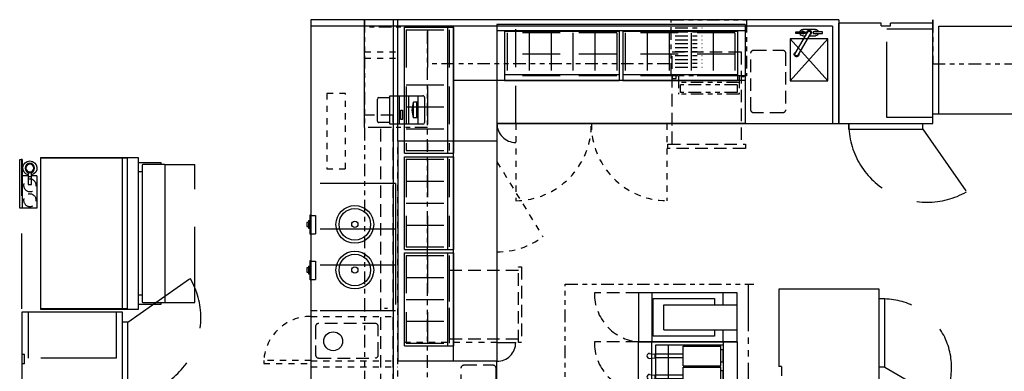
# Model space of a CAD drawing. Header units: inches. Extents: x -119 to 3951, y 0 to 4293.
# Tile 63 of 68: x 3065 to 3378, y 3887 to 3999. Entities that reach past the tile are written whole.
import ezdxf

# ---------------------------------------------------------------- set-up
doc = ezdxf.new("R2010")
doc.units = ezdxf.units.IN
doc.header["$LTSCALE"] = 48
doc.header["$MEASUREMENT"] = 0
for name, pattern in [('A1-DASH', [0.2383, 0.0833, -0.031, 0.031, -0.031, 0.031, -0.031]), ('A2-DASH', [0.5225, 0.3125, -0.042, 0.042, -0.042, 0.042, -0.042]), ('DASHED', [0.75, 0.5, -0.25]), ('HIDDEN', [0.375, 0.25, -0.125]), ('L-DASH', [0.1249, 0.0833, -0.0416]), ('S-DASH', [0.082, 0.041, -0.041])]:
    doc.linetypes.add(name, pattern=pattern)
for name, color, linetype in [('200', 2, 'CONTINUOUS'), ('201', 2, 'HIDDEN'), ('206', 1, 'DASHED'), ('206-KCL-DS', 1, 'DASHED'), ('FS-CURB', 5, 'L-DASH'), ('FS-DSH01', 1, 'S-DASH'), ('FS-DSH03', 1, 'L-DASH'), ('FS-DSHA1', 4, 'A1-DASH'), ('FS-EQCTR', 4, 'CONTINUOUS'), ('FS-EQPMT', 2, 'CONTINUOUS'), ('FS-HDS01', 6, 'A1-DASH'), ('FS-HDS02', 6, 'A2-DASH')]:
    doc.layers.add(name, color=color, linetype=linetype)

# ---------------------------------------------------------------- blocks, each defined once
blk = doc.blocks.new('TRA06P')
at = {"layer": '200'}
for p, q in [((13.4375, 0), (0, 0)), ((0, -32), (0, 0)), ((13.4375, -0.875), (13.4375, 0)), ((16.4375, -0.875), (16.4375, 0)), ((29.875, 0), (16.4375, 0)), ((29.875, -32), (29.875, 0)), ((13.4375, -0.875), (16.4375, -0.875)), ((0, -32), (29.875, -32)), ((3.125, -33.71875), (3.125, -32)), ((3.125, -33.71875), (26.75, -33.71875)), ((26.75, -33.71875), (26.75, -32))]:
    blk.add_line(p, q, dxfattribs=at)
at = {"layer": '206'}
for p, q in [((29.875, -2), (15.25, -2)), ((15.25, -30), (15.25, -2)), ((29.875, -30), (15.25, -30)), ((26.75, -33.71875), (40.625, -53.65064))]:
    blk.add_line(p, q, dxfattribs=at)
blk.add_arc((28.125, -32), 25, 180, 300, dxfattribs=at)
blk = doc.blocks.new('e2d0104p')
at = {"layer": 'FS-DSH03'}
for p, q in [((10, 0), (1, 0)), ((0, -1), (0, -19)), ((11, -19), (11, -1)), ((1, -20), (10, -20))]:
    blk.add_line(p, q, dxfattribs=at)
for centre, start, end in [((1, -1), 90, 180), ((10, -1), 0, 90), ((1, -19), 180, 270), ((10, -19), 270, 0)]:
    blk.add_arc(centre, 1, start, end, dxfattribs=at)
blk = doc.blocks.new('F-3511')
at = {"layer": 'FS-EQPMT'}
for p, q in [((-4.25, 0.25), (-1.25, 0.25)), ((-4.25, -0.25), (-4.25, 0.25)), ((-2, 1), (2, 1)), ((-1.25, 0.25), (-1.25, -0.25)), ((4.43, -6.68), (0.43, 0.25)), ((1.25, 0.25), (1.25, -0.25)), ((4.25, 0.25), (1.25, 0.25)), ((4.25, -0.25), (4.25, 0.25)), ((-1.25, -0.25), (-4.25, -0.25)), ((0, -1), (-2, -1)), ((-0.43, -0.25), (3.57, -7.18)), ((2, -1), (1.15, -1)), ((1.25, -0.25), (4.25, -0.25))]:
    blk.add_line(p, q, dxfattribs=at)
for centre, radius, start, end in [((-2, 0), 1, 90, 165.5225), ((-2, 0), 0.5, 30, 150), ((0, 0), 0.75, 341.8103, 258.1897), ((0, 0), 0.5, 30, 210), ((2, 0), 0.5, 30, 150), ((2, 0), 1, 14.4775, 90), ((-2, 0), 1, 194.4775, 270), ((-2, 0), 0.5, 210, 330), ((2, 0), 0.5, 210, 330), ((2, 0), 1, 270, 345.5225), ((4, -6.93), 0.75, 161.8103, 78.1897), ((4, -6.93), 0.5, 210, 30)]:
    blk.add_arc(centre, radius, start, end, dxfattribs=at)
blk = doc.blocks.new('P-PRNTR')
at = {"layer": 'FS-EQPMT'}
for p, q in [((-4, 11), (-4, 14.5)), ((-3.5, 15), (3.5, 15)), ((4, 14.5), (4, 11)), ((-4.5, 11), (4.5, 11)), ((-4.5, 0.5), (-4.5, 11)), ((4.5, 11), (4.5, 0.5)), ((-4.5, 8), (4.5, 8)), ((-3, 7), (-3, 7.5)), ((-3, 7.5), (0, 7.5)), ((0, 7), (-3, 7)), ((0, 7.5), (0, 7)), ((-4.5, 5), (4.5, 5)), ((-2.5, 3.5), (2.5, 3.5)), ((-2.5, 2), (-2.5, 3.5)), ((2.5, 2), (2.5, 3.5)), ((-4.5, 2), (4.5, 2)), ((4, 0), (-4, 0)), ((-2.5, 2.5), (2.5, 2.5))]:
    blk.add_line(p, q, dxfattribs=at)
for centre, radius, start, end in [((-3.5, 14.5), 0.5, 90, 180), ((3.5, 14.5), 0.5, 0, 90), ((0, -2.5), 6.5, 67.3801, 112.6199), ((-4, 0.5), 0.5, 180, 270), ((4, 0.5), 0.5, 270, 0)]:
    blk.add_arc(centre, radius, start, end, dxfattribs=at)
blk = doc.blocks.new('p-ucd24')
at = {"layer": 'FS-DSH03'}
for p, q in [((0.5, 12), (1.5, 12)), ((0.5, -12), (0.5, 12)), ((1.5, 12), (1.5, -12)), ((1.5, 11), (23.5, 11)), ((23.5, 11), (23.5, -11)), ((1.5, -12), (0.5, -12)), ((23.5, -11), (1.5, -11))]:
    blk.add_line(p, q, dxfattribs=at)
blk = doc.blocks.new('FCA041P')
at = {"layer": '200'}
for p, q in [((0, -31.01, -37.54), (0, 0, -37.54)), ((0, 0, -37.54), (48.27, 0, -37.54)), ((48.27, 0, -37.54), (48.27, -31.01, -37.54)), ((48.27, -31.01, -37.54), (0, -31.01, -37.54)), ((1.64, -31.01, -37.54), (1.64, -32.26, -37.54)), ((4.52, -32.26, -37.54), (4.52, -31.01, -37.54)), ((43.75, -32.26, -37.54), (43.75, -31.01, -37.54)), ((46.64, -38.13, -37.54), (46.64, -31.01, -37.54)), ((1.64, -32.26, -37.54), (1.64, -38.13, -37.54)), ((2.23, -32.51, -37.54), (2.23, -39.38, -37.54)), ((45.79, -32.26, -37.54), (2.48, -32.26, -37.54)), ((46.04, -39.38, -37.54), (46.04, -32.51, -37.54)), ((1.89, -38.38, -37.54), (2.23, -38.38, -37.54)), ((2.48, -39.63, -37.54), (45.79, -39.63, -37.54)), ((46.04, -38.38, -37.54), (46.39, -38.38, -37.54))]:
    blk.add_line(p, q, dxfattribs=at)
for centre, start, end in [((2.48, -32.51, -37.54), 90, 180), ((45.79, -32.51, -37.54), 0, 90), ((1.89, -38.13, -37.54), 180, 270), ((2.48, -39.38, -37.54), 180, 270), ((45.79, -39.38, -37.54), 270, 0), ((46.39, -38.13, -37.54), 270, 0)]:
    blk.add_arc(centre, 0.25, start, end, dxfattribs=at)
at = {"layer": '206'}
for p, q in [((2.23, -39.38, -37.54), (2.23, -49.03, -39.95)), ((46.04, -39.38, -37.54), (46.04, -49.03, -37.54)), ((2.23, -49.03, -39.95), (46.04, -49.03, -37.54))]:
    blk.add_line(p, q, dxfattribs=at)
blk = doc.blocks.new('HAA18RP')
at = {"layer": '200'}
for p, q in [((0, -6), (48, -6)), ((0, -33.5), (0, -6)), ((48, -33.5), (48, -6)), ((0, -32), (48, -32)), ((48, -33.5), (0, -33.5))]:
    blk.add_line(p, q, dxfattribs=at)
at = {"layer": '206'}
blk.add_line((0, 0), (47.75, 0), dxfattribs=at)
blk = doc.blocks.new('WMJ08P')
at = {"layer": '200', "color": 2}
for p, q in [((16.15625, -27), (10, -27)), ((10, -27.25), (10, -27)), ((16.15625, -27.25), (10, -27.25)), ((10.15625, -27), (10.15625, -25.5)), ((10.15625, -25.5), (16, -25.5)), ((11.791657, -27.75), (11.791657, -27.25)), ((11.791657, -27.75), (14.208343, -27.75)), ((12.347951, -27.75), (12.347951, -28.25)), ((13.652049, -28.25), (13.652049, -27.75)), ((14.208343, -27.75), (14.208343, -27.25)), ((16, -27), (16, -25.5)), ((16.15625, -27.25), (16.15625, -27)), ((12.347951, -28.25), (13.652049, -28.25))]:
    blk.add_line(p, q, dxfattribs=at)
blk.add_circle((13, -13), 6, dxfattribs=at)
at = {"layer": '200'}
for radius in [5.03125, 1]:
    blk.add_circle((13, -13), radius, dxfattribs=at)
at = {"layer": '206', "color": 1, "linetype": 'DASHED'}
for p, q in [((0, 0), (26, 0)), ((0, 0), (0, -27)), ((26, 0), (26, -27)), ((0, -27), (10, -27)), ((16.15625, -27), (26, -27))]:
    blk.add_line(p, q, dxfattribs=at)
blk = doc.blocks.new('e4c0202p')
at = {"layer": 'FS-DSH03'}
for p, q in [((0, -31.5), (0, -45.5)), ((15.62, -31.5), (15.62, -45.5)), ((46.88, -31.5), (46.88, -45.5))]:
    blk.add_line(p, q, dxfattribs=at)
for centre, start, end in [((0.23, -30.03), 269.1588, 354.5619), ((15.85, -30.03), 269.1588, 354.5619), ((46.65, -30.03), 185.4381, 270.8412)]:
    blk.add_arc(centre, 15.47, start, end, dxfattribs=at)
at = {"layer": 'FS-EQPMT'}
for p, q in [((0, 0), (0, -31.5)), ((15.62, 0), (0, 0)), ((11.81, 0), (3.81, 0)), ((3.81, -23.38), (3.81, 0)), ((15.62, 0), (46.88, 0)), ((15.62, 0), (15.62, -31.5)), ((31.25, -27.25), (31.25, 0)), ((46.88, 0), (46.88, -31.5)), ((11.81, -23.38), (11.81, 0)), ((15.62, -31.5), (15.62, 0)), ((3.81, -4.5), (0, -4.5)), ((15.62, -4.5), (11.81, -4.5)), ((15.62, -4.5), (46.88, -4.5)), ((16.63, -4.5), (16.63, -26)), ((16.94, -17.25), (16.94, -5.25)), ((23.23, -5.25), (16.94, -5.25)), ((18.09, -4.5), (18.09, -5.25)), ((22.09, -4.5), (18.09, -4.5)), ((22.09, -4.5), (22.09, -5.25)), ((23.23, -17.25), (23.23, -5.25)), ((29.92, -5.25), (23.64, -5.25)), ((23.64, -17.25), (23.64, -5.25)), ((28.78, -4.5), (24.78, -4.5)), ((24.78, -4.5), (24.78, -5.25)), ((28.78, -4.5), (28.78, -5.25)), ((29.92, -17.25), (29.92, -5.25)), ((30.13, -26), (30.13, -4.5)), ((32.38, -26), (32.38, -4.5)), ((32.58, -17.25), (32.58, -5.25)), ((32.58, -5.25), (38.86, -5.25)), ((33.72, -4.5), (33.72, -5.25)), ((33.72, -4.5), (37.72, -4.5)), ((37.72, -4.5), (37.72, -5.25)), ((38.86, -17.25), (38.86, -5.25)), ((39.27, -5.25), (45.56, -5.25)), ((39.27, -17.25), (39.27, -5.25)), ((40.41, -4.5), (44.41, -4.5)), ((40.41, -4.5), (40.41, -5.25)), ((44.41, -4.5), (44.41, -5.25)), ((45.56, -17.25), (45.56, -5.25)), ((45.88, -4.5), (45.88, -26)), ((1.81, -26.75), (1.81, -7.25)), ((1.81, -7.25), (3.81, -7.25)), ((11.81, -7.25), (13.81, -7.25)), ((13.81, -7.25), (13.81, -26.75)), ((23.23, -17.25), (16.94, -17.25)), ((19.48, -17.25), (19.48, -26.27)), ((20.66, -17.25), (20.66, -26.27)), ((29.92, -17.25), (23.64, -17.25)), ((26.17, -17.25), (26.17, -26.27)), ((27.36, -17.25), (27.36, -26.27)), ((32.58, -17.25), (38.86, -17.25)), ((35.14, -17.25), (35.14, -26.27)), ((36.33, -17.25), (36.33, -26.27)), ((39.27, -17.25), (45.56, -17.25)), ((41.84, -17.25), (41.84, -26.27)), ((43.02, -17.25), (43.02, -26.27)), ((11.81, -23.38), (3.81, -23.38)), ((16.63, -22), (30.13, -22)), ((45.88, -22), (32.38, -22)), ((0, -27.25), (15.62, -27.25)), ((13.81, -26.75), (1.81, -26.75)), ((46.88, -27.25), (15.62, -27.25)), ((16.63, -26), (30.13, -26)), ((19.26, -27.94), (19.48, -26.27)), ((19.48, -26.2), (20.66, -26.2)), ((20.88, -27.94), (20.66, -26.27)), ((25.95, -27.94), (26.17, -26.27)), ((26.17, -26.2), (27.36, -26.2)), ((27.58, -27.94), (27.36, -26.27)), ((45.88, -26), (32.38, -26)), ((34.92, -27.94), (35.14, -26.27)), ((36.33, -26.2), (35.14, -26.2)), ((36.55, -27.94), (36.33, -26.27)), ((41.62, -27.94), (41.84, -26.27)), ((43.02, -26.2), (41.84, -26.2)), ((43.24, -27.94), (43.02, -26.27)), ((0, -31.5), (15.62, -31.5)), ((46.88, -31.5), (15.62, -31.5))]:
    blk.add_line(p, q, dxfattribs=at)
for centre in [(20.07, -27.94), (26.76, -27.94), (35.74, -27.94), (42.43, -27.94)]:
    blk.add_arc(centre, 0.812, 180, 0, dxfattribs=at)
blk = doc.blocks.new('E1D0113P')
at = {"layer": 'FS-DSH03'}
for centre in [(-7.25, -3.25), (-2.5, -3.25)]:
    blk.add_circle(centre, 2, dxfattribs=at)
at = {"layer": 'FS-EQPMT'}
for p, q in [((0, 0), (-15.5, 0)), ((-15.5, 0), (-15.5, -0.75)), ((0, -5.5), (0, 0)), ((-15.5, -0.75), (0, -0.75)), ((-11.31, -2.75), (-7.5, -2.75)), ((-10.25, -2.75), (-10.25, -0.75)), ((-10, -3.75), (-10, -2.75)), ((-7.5, -2.75), (-7.5, -3.75)), ((-7.5, -3.75), (-11.31, -3.75)), ((-10.25, -5.5), (-10.25, -3.75)), ((-10.25, -5.5), (0, -5.5))]:
    blk.add_line(p, q, dxfattribs=at)
for radius in [1.52, 1.25]:
    blk.add_circle((-12.75, -3.25), radius, dxfattribs=at)
blk.add_arc((-12.75, -3.25), 2.26, 12.7597, 347.2403, dxfattribs=at)

msp = doc.modelspace()

# ---------------------------------------------------------------- linework, layer by layer
at = {"layer": '200', "linetype": 'Continuous'}
for p, q in [((3183.71, 3999.07), (3183.71, 3570.7)), ((3216.71, 3960.44), (3216.71, 3890.44)), ((3216.71, 3775.17), (3216.71, 3890.44))]:
    msp.add_line(p, q, dxfattribs=at)
at = {"layer": '200'}
for p, q in [((3216.71, 3997.52), (3216.71, 3966.02)), ((3295.71, 3997.52), (3216.71, 3997.52)), ((3295.71, 3997.52), (3295.71, 3966.02)), ((3187.3, 3956.61), (3187.3, 3996.67)), ((3187.3, 3996.67), (3203.04, 3996.67)), ((3201.13, 3956.61), (3201.13, 3996.67)), ((3203.04, 3956.61), (3203.04, 3996.67)), ((3295.71, 3995.52), (3216.71, 3995.52)), ((3219.14, 3995.43), (3219.14, 3979.7)), ((3219.14, 3995.43), (3255.66, 3995.43)), ((3255.66, 3995.43), (3255.66, 3979.7)), ((3256.76, 3995.43), (3256.76, 3979.7)), ((3256.76, 3995.43), (3293.28, 3995.43)), ((3293.28, 3995.43), (3293.28, 3979.7)), ((3219.14, 3981.61), (3255.66, 3981.61)), ((3256.76, 3981.61), (3293.28, 3981.61)), ((3216.71, 3979.87), (3295.71, 3979.87)), ((3219.14, 3979.7), (3255.66, 3979.7)), ((3256.76, 3979.7), (3293.28, 3979.7)), ((3295.71, 3966.02), (3216.71, 3966.02)), ((3185.21, 3960.44), (3185.21, 3890.44)), ((3216.71, 3960.44), (3185.21, 3960.44)), ((3202.86, 3890.44), (3202.86, 3960.44)), ((3187.3, 3956.61), (3203.04, 3956.61)), ((3187.3, 3955.51), (3203.04, 3955.51)), ((3187.3, 3925.99), (3187.3, 3955.51)), ((3201.13, 3925.99), (3201.13, 3955.51)), ((3203.04, 3925.99), (3203.04, 3955.51)), ((3187.3, 3925.99), (3203.04, 3925.99)), ((3187.3, 3895.37), (3187.3, 3924.89)), ((3187.3, 3924.89), (3203.04, 3924.89)), ((3201.13, 3895.37), (3201.13, 3924.89)), ((3203.04, 3895.37), (3203.04, 3924.89)), ((3338.47, 3913.39), (3306.47, 3913.39)), ((3306.47, 3913.39), (3306.47, 3888.83)), ((3338.47, 3861.26), (3338.47, 3913.39)), ((3340.19, 3910.26), (3338.47, 3910.26)), ((3340.19, 3888.58), (3340.19, 3910.26)), ((3187.3, 3895.37), (3203.04, 3895.37)), ((3216.71, 3890.44), (3185.21, 3890.44)), ((3307.34, 3888.83), (3306.47, 3888.83)), ((3307.34, 3888.83), (3307.34, 3885.83)), ((3340.19, 3888.58), (3338.47, 3888.58))]:
    msp.add_line(p, q, dxfattribs=at)
at = {"layer": '200', "linetype": 'HIDDEN'}
for p, q in [((3187.79, 3995.85), (3187.79, 3957.43)), ((3187.79, 3995.85), (3201.52, 3995.85)), ((3194.65, 3995.85), (3194.65, 3957.43)), ((3201.52, 3995.85), (3201.52, 3957.43)), ((3187.79, 3978.4), (3201.52, 3978.4)), ((3187.79, 3971.4), (3201.52, 3971.4)), ((3187.79, 3964.4), (3201.52, 3964.4)), ((3187.79, 3957.43), (3201.52, 3957.43)), ((3187.79, 3954.68), (3201.52, 3954.68)), ((3187.79, 3954.68), (3187.79, 3926.82)), ((3194.65, 3954.68), (3194.65, 3926.82)), ((3201.52, 3954.68), (3201.52, 3926.82)), ((3187.79, 3947.78), (3201.52, 3947.78)), ((3187.79, 3940.78), (3201.52, 3940.78)), ((3187.79, 3933.78), (3201.52, 3933.78)), ((3187.79, 3926.82), (3201.52, 3926.82)), ((3187.79, 3924.07), (3187.79, 3896.2)), ((3187.79, 3924.07), (3201.52, 3924.07)), ((3194.65, 3924.07), (3194.65, 3896.2)), ((3201.52, 3924.07), (3201.52, 3896.2)), ((3187.79, 3917.1), (3201.52, 3917.1)), ((3187.79, 3910.13), (3201.52, 3910.13)), ((3187.79, 3903.17), (3201.52, 3903.17)), ((3187.79, 3896.2), (3201.52, 3896.2))]:
    msp.add_line(p, q, dxfattribs=at)
at = {"layer": '201'}
for p, q in [((3222.71, 3966.02), (3222.71, 3997.52)), ((3219.97, 3994.94), (3219.97, 3981.21)), ((3254.84, 3994.94), (3219.97, 3994.94)), ((3226.94, 3994.94), (3226.94, 3981.21)), ((3233.94, 3994.94), (3233.94, 3981.21)), ((3240.91, 3994.94), (3240.91, 3981.21)), ((3247.88, 3994.94), (3247.88, 3981.21)), ((3254.84, 3994.94), (3254.84, 3981.21)), ((3257.59, 3994.94), (3257.59, 3981.21)), ((3292.45, 3994.94), (3257.59, 3994.94)), ((3264.56, 3994.94), (3264.56, 3981.21)), ((3271.56, 3994.94), (3271.56, 3981.21)), ((3278.56, 3994.94), (3278.56, 3981.21)), ((3285.52, 3994.94), (3285.52, 3981.21)), ((3292.49, 3994.94), (3292.49, 3981.21)), ((3254.84, 3988.08), (3219.97, 3988.08)), ((3292.45, 3988.08), (3257.59, 3988.08)), ((3254.84, 3981.21), (3219.97, 3981.21)), ((3292.45, 3981.21), (3257.59, 3981.21))]:
    msp.add_line(p, q, dxfattribs=at)
at = {"layer": '206'}
msp.add_line((3216.71, 3896.44), (3222.71, 3896.44), dxfattribs=at)
for centre, start, end in [((3222.71, 3966.02), 180, 270), ((3216.71, 3896.44), 270, 0)]:
    msp.add_arc(centre, 6, start, end, dxfattribs=at)
at = {"layer": '206-KCL-DS'}
msp.add_line((3340.19, 3888.58), (3358.66, 3877.91), dxfattribs=at)
msp.add_arc((3339.78, 3888.58), 21.69, 330.5366, 88.9267, dxfattribs=at)
at = {"layer": 'FS-CURB'}
for p, q in [((3174.57, 3964.76), (3174.57, 3970.76)), ((3183.71, 3968.76), (3174.57, 3968.76)), ((3183.71, 3570.7), (3183.71, 3968.76)), ((3179.71, 3964.76), (3174.57, 3964.76)), ((3179.71, 3570.7), (3179.71, 3964.76))]:
    msp.add_line(p, q, dxfattribs=at)
at = {"layer": 'FS-DSH01'}
for p, q in [((3174.61, 3988.81), (3185.21, 3988.81)), ((3174.61, 3986.81), (3185.21, 3986.81)), ((3222.71, 3966.02), (3222.71, 3941.52)), ((3270.77, 3966.02), (3270.77, 3941.52)), ((3157.47, 3962.4), (3157.47, 3961.4)), ((3185.21, 3570.7), (3185.21, 3960.3)), ((3216.71, 3953.91), (3231.38, 3930.03)), ((3157.47, 3906.64), (3185.21, 3906.64)), ((3157.47, 3904.64), (3185.21, 3904.64)), ((3216.71, 3896.44), (3185.21, 3896.44)), ((3157.47, 3890.74), (3142.47, 3890.74)), ((3142.47, 3890.74), (3142.47, 3889.74)), ((3157.47, 3890.64), (3185.21, 3890.64)), ((3142.47, 3889.74), (3157.47, 3889.74)), ((3157.47, 3888.64), (3185.21, 3888.64)), ((3157.47, 3888.64), (3157.47, 3887.64))]:
    msp.add_line(p, q, dxfattribs=at)
msp.add_lwpolyline([(3162.51, 3951.64), (3168.51, 3951.64), (3168.51, 3975.64), (3162.51, 3975.64)], close=True, dxfattribs=at)
for centre, radius, start, end in [((3222.53, 3965.77), 24.25, 270.4188, 0.5957), ((3270.96, 3965.7), 24.18, 179.2426, 269.5522), ((3216.96, 3949.52), 24.25, 269.4043, 306.4856), ((3157.44, 3889.74), 15, 89.8725, 176.1776)]:
    msp.add_arc(centre, radius, start, end, dxfattribs=at)
at = {"layer": 'FS-DSH03'}
for p, q in [((3272.47, 3959.48), (3272.47, 3988.81)), ((3272.47, 3988.81), (3294.52, 3988.81)), ((3294.52, 3988.81), (3294.52, 3959.48)), ((3271.14, 3958.15), (3271.14, 3959.48)), ((3271.14, 3959.48), (3295.85, 3959.48)), ((3295.85, 3958.15), (3271.14, 3958.15)), ((3295.85, 3959.48), (3295.85, 3958.15))]:
    msp.add_line(p, q, dxfattribs=at)
at = {"layer": 'FS-DSHA1'}
for p, q in [((3174.57, 3999.02), (3174.57, 3906.64)), ((3272.18, 3999.02), (3296.18, 3999.02)), ((3272.18, 3981.27), (3272.18, 3999.02)), ((3296.18, 3999.02), (3296.18, 3981.27)), ((3355.46, 3999.02), (3355.46, 3985.02)), ((3194.57, 3996.7), (3174.57, 3996.7)), ((3194.57, 3876.98), (3194.57, 3996.7)), ((3273.47, 3996.46, 35.5), (3282.01, 3996.46, 35.5)), ((3273.47, 3995.21, 35.5), (3282.01, 3995.21, 35.5)), ((3273.47, 3993.96, 35.5), (3282.01, 3993.96, 35.5)), ((3273.47, 3992.71, 35.5), (3282.01, 3992.71, 35.5)), ((3273.47, 3991.46, 35.5), (3282.01, 3991.46, 35.5)), ((3273.47, 3990.21, 35.5), (3282.01, 3990.21, 35.5)), ((3273.47, 3988.96, 35.5), (3282.01, 3988.96, 35.5)), ((3271.69, 3985.02), (3194.57, 3985.02)), ((3273.47, 3987.71, 35.5), (3282.01, 3987.71, 35.5)), ((3273.47, 3986.46, 35.5), (3282.01, 3986.46, 35.5)), ((3273.47, 3985.21, 35.5), (3282.01, 3985.21, 35.5)), ((3355.46, 3985.02), (3411.46, 3985.02)), ((3273.47, 3983.96, 35.5), (3282.01, 3983.96, 35.5)), ((3296.18, 3981.27), (3272.18, 3981.27)), ((3272.58, 3980.4), (3272.58, 3981.27)), ((3272.58, 3980.4), (3273.82, 3980.4)), ((3273.82, 3980.4), (3273.82, 3981.27)), ((3274.49, 3981.27), (3274.49, 3975.4)), ((3293.86, 3979.15), (3274.49, 3979.15)), ((3293.18, 3978.4), (3275.18, 3978.4)), ((3275.18, 3975.9), (3275.18, 3978.4)), ((3293.18, 3978.4), (3293.18, 3975.9)), ((3293.86, 3981.27), (3293.86, 3975.4)), ((3294.42, 3981.26), (3294.42, 3980.97)), ((3294.42, 3980.97), (3295.42, 3980.97)), ((3295.42, 3981.26), (3295.42, 3980.97)), ((3293.86, 3975.4), (3274.49, 3975.4)), ((3293.18, 3975.9), (3275.18, 3975.9)), ((3194.57, 3964.76), (3174.57, 3964.76)), ((3174.57, 3910.31), (3174.57, 3668.57)), ((3181.91, 3907.24), (3180.91, 3907.24)), ((3065.46, 3890.7), (3065.46, 3888.66))]:
    msp.add_line(p, q, dxfattribs=at)
at = {"layer": 'FS-EQCTR'}
for p, q in [((3325.59, 3999.02), (3157.47, 3999.02)), ((3157.47, 3999.02), (3157.47, 3671.06)), ((3325.59, 3999.02), (3325.59, 3966.02)), ((3323.59, 3997.02), (3157.47, 3997.02)), ((3323.59, 3997.02), (3323.59, 3966.02)), ((3310.11, 3992.98), (3310.11, 3979.67)), ((3322.11, 3992.98), (3310.11, 3992.98)), ((3322.11, 3979.67), (3310.11, 3992.98)), ((3322.11, 3992.98), (3310.11, 3979.67)), ((3322.11, 3979.67), (3322.11, 3992.98)), ((3310.11, 3979.67), (3322.11, 3979.67)), ((3216.71, 3966.02), (3325.59, 3966.02)), ((3216.71, 3966.02), (3216.71, 3958.9))]:
    msp.add_line(p, q, dxfattribs=at)
at = {"layer": 'FS-EQPMT'}
for p, q in [((3174.57, 3964.84), (3174.57, 3999.02)), ((3185.21, 3960.44), (3185.21, 3999.02)), ((3355.46, 3969.02), (3355.46, 3999.02)), ((3202.86, 3960.44), (3202.86, 3997.02)), ((3357.46, 3997.02), (3423.46, 3997.02)), ((3357.46, 3969.02), (3357.46, 3997.02)), ((3202.86, 3979.87), (3216.71, 3979.87)), ((3391.46, 3969.02), (3355.46, 3969.02)), ((3065.46, 3892.66), (3065.46, 3816.73))]:
    msp.add_line(p, q, dxfattribs=at)
msp.add_circle((3164.58, 3896.82), 3, dxfattribs=at)
at = {"layer": 'FS-HDS01'}
for p, q in [((3238.47, 3445.39), (3238.47, 3915.02)), ((3238.47, 3915.02), (3298.47, 3915.02))]:
    msp.add_line(p, q, dxfattribs=at)
at = {"layer": 'FS-HDS02'}
msp.add_line((3296.71, 3915.02), (3296.71, 3445.39), dxfattribs=at)

# ---------------------------------------------------------------- block references
at = {"layer": 'FS-EQCTR', "rotation": 89.99999999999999}
for name, p in [('HAA18RP', (3065.46, 3907.08)), ('FCA041P', (3071.46, 3906.95, 37.54))]:
    msp.add_blockref(name, p, dxfattribs=at)
at = {"layer": 'FS-EQPMT'}
msp.add_blockref('TRA06P', (3325.59, 3998.02), dxfattribs=at)
at = {"layer": 'FS-EQPMT', "xscale": -1}
msp.add_blockref('F-3511', (3316.11, 3994.98), dxfattribs=at)
for name, p, rotation in [('e2d0104p', (3297.59, 3969.42), 180), ('E1D0113P', (3064.76, 3939.15), 90), ('e2d0104p', (3205.34, 3869.3), 180)]:
    msp.add_blockref(name, p, dxfattribs=dict(at, rotation=rotation))
at = {"layer": 'FS-EQPMT'}
for name, p, rotation in [('P-PRNTR', (3193.66, 3970.35), 89.99999999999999), ('WMJ08P', (3184.47, 3946.98), 270), ('WMJ08P', (3184.47, 3932.47), 270), ('p-ucd24', (3225.08, 3908.44), 180), ('TRA06P', (3065.46, 3876.16), 90), ('e4c0202p', (3293.24, 3912.21), 270), ('e2d0104p', (3178.95, 3902.49), 270)]:
    msp.add_blockref(name, p, dxfattribs=dict(at, rotation=rotation))

doc.saveas('drawing.dxf')
